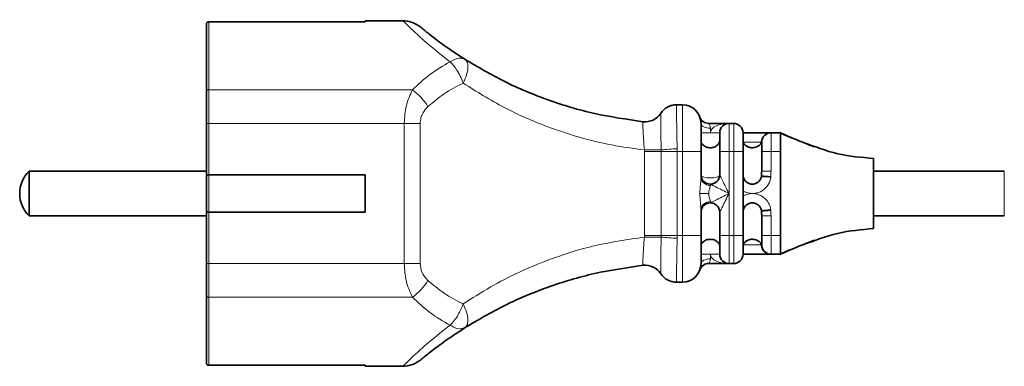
# Model space of a CAD drawing. Header units: millimetres. Extents: x 534 to 2723, y 468 to 4120.
# Tile 5 of 7: x 1292 to 1398, y 2549 to 2586. Entities that reach past the tile are written whole.
import ezdxf

# ---------------------------------------------------------------- set-up
doc = ezdxf.new("R2010")
doc.units = ezdxf.units.MM
doc.header["$LTSCALE"] = 15

msp = doc.modelspace()

# ---------------------------------------------------------------- linework, layer by layer
at = {"color": 7, "linetype": 'Continuous', "lineweight": 35}
for p, q in [((1329.37, 2586.26), (1312.62, 2586.26)), ((1333.42, 2586.37), (1329.37, 2586.37)), ((1329.37, 2586.37), (1329.37, 2586.26)), ((1363.37, 2577.37), (1362.73, 2577.37)), ((1312.37, 2569.62), (1312.37, 2575.37)), ((1368.37, 2575.37), (1366.2, 2575.37)), ((1368.37, 2575.37), (1368.87, 2575.37)), ((1372.87, 2574.37), (1373.87, 2574.37)), ((1371.86, 2573.46), (1371.87, 2573.41)), ((1371.87, 2573.38), (1371.87, 2573.37)), ((1365.37, 2569.6), (1365.37, 2572.36)), ((1367.37, 2569.87), (1367.37, 2572.36)), ((1369.87, 2571.6), (1369.87, 2572.36)), ((1371.87, 2570.26), (1371.87, 2572.36)), ((1373.87, 2572.36), (1373.87, 2563.37)), ((1369.87, 2568.14), (1369.87, 2571.6)), ((1312.37, 2570.27), (1293.37, 2570.27)), ((1293.37, 2570.27), (1293.37, 2565.47)), ((1397.87, 2570.27), (1383.87, 2570.27)), ((1312.37, 2566.12), (1312.37, 2569.62)), ((1329.37, 2569.87), (1312.62, 2569.87)), ((1329.37, 2565.87), (1329.37, 2569.87)), ((1369.87, 2567.6), (1369.87, 2568.13)), ((1369.87, 2564.14), (1369.87, 2567.6)), ((1312.37, 2560.37), (1312.37, 2566.12)), ((1312.62, 2565.87), (1329.37, 2565.87)), ((1365.37, 2563.37), (1365.37, 2566.13)), ((1367.37, 2563.37), (1367.37, 2565.87)), ((1293.37, 2565.47), (1312.37, 2565.47)), ((1371.87, 2563.37), (1371.87, 2565.47)), ((1383.87, 2565.47), (1397.87, 2565.47)), ((1369.87, 2563.37), (1369.87, 2564.13)), ((1373.87, 2561.37), (1372.87, 2561.37)), ((1365.39, 2559.96), (1365.42, 2559.99)), ((1366.2, 2560.37), (1368.37, 2560.37)), ((1368.87, 2560.37), (1368.37, 2560.37)), ((1362.73, 2558.37), (1363.37, 2558.37)), ((1312.62, 2549.48), (1329.37, 2549.48)), ((1329.37, 2549.48), (1329.37, 2549.37)), ((1329.37, 2549.37), (1333.42, 2549.37))]:
    msp.add_line(p, q, dxfattribs=at)
at = {"color": 7, "linetype": 'Continuous', "lineweight": 18}
for p, q in [((1312.62, 2578.97), (1312.62, 2586.26)), ((1312.62, 2575.37), (1312.62, 2578.97)), ((1312.62, 2578.97), (1334.46, 2578.97)), ((1312.37, 2575.37), (1312.62, 2575.37)), ((1312.62, 2569.87), (1312.62, 2575.37)), ((1312.62, 2575.37), (1333.57, 2575.37)), ((1333.57, 2575.37), (1333.57, 2560.37)), ((1333.57, 2575.37), (1335.28, 2575.37)), ((1335.28, 2560.37), (1335.28, 2575.37)), ((1366.37, 2574.37), (1365.37, 2574.37)), ((1366.37, 2574.87), (1366.37, 2574.37)), ((1367.37, 2574.37), (1366.37, 2574.37)), ((1359.3, 2572.36), (1359.3, 2563.37)), ((1359.3, 2572.36), (1361.09, 2572.36)), ((1362.82, 2572.36), (1361.09, 2572.36)), ((1361.09, 2572.36), (1361.09, 2563.37)), ((1362.82, 2563.37), (1362.82, 2572.36)), ((1362.82, 2572.36), (1363.37, 2572.36)), ((1363.37, 2572.36), (1363.37, 2563.37)), ((1365.37, 2572.36), (1363.37, 2572.36)), ((1367.37, 2572.36), (1368.37, 2572.36)), ((1368.37, 2567.87), (1368.37, 2572.36)), ((1368.87, 2572.36), (1368.37, 2572.36)), ((1368.87, 2563.37), (1368.87, 2572.36)), ((1368.87, 2572.36), (1369.87, 2572.36)), ((1372.87, 2572.36), (1371.87, 2572.36)), ((1372.87, 2570.26), (1372.87, 2572.36)), ((1372.87, 2572.36), (1373.87, 2572.36)), ((1371.87, 2570.26), (1372.87, 2570.26)), ((1397.87, 2567.87), (1397.87, 2570.27)), ((1312.62, 2565.87), (1312.62, 2569.87)), ((1366.37, 2568.87), (1366.37, 2568.73)), ((1366.2, 2567.87), (1365.25, 2567.87)), ((1366.37, 2567), (1366.37, 2566.87)), ((1368.37, 2563.37), (1368.37, 2567.87)), ((1397.87, 2565.47), (1397.87, 2567.87)), ((1312.62, 2560.37), (1312.62, 2565.87)), ((1371.87, 2565.47), (1372.87, 2565.47)), ((1372.87, 2563.37), (1372.87, 2565.47)), ((1361.09, 2563.37), (1359.3, 2563.37)), ((1361.09, 2563.37), (1362.82, 2563.37)), ((1362.82, 2563.37), (1363.37, 2563.37)), ((1363.37, 2563.37), (1365.37, 2563.37)), ((1367.37, 2563.37), (1368.37, 2563.37)), ((1368.37, 2563.37), (1368.87, 2563.37)), ((1368.87, 2563.37), (1369.87, 2563.37)), ((1371.87, 2563.37), (1372.87, 2563.37)), ((1373.87, 2563.37), (1372.87, 2563.37)), ((1371.84, 2562.37), (1369.89, 2562.37)), ((1366.37, 2561.37), (1365.37, 2561.37)), ((1366.37, 2561.37), (1367.37, 2561.37)), ((1366.37, 2561.37), (1366.37, 2560.87)), ((1312.37, 2560.37), (1312.62, 2560.37)), ((1333.57, 2560.37), (1312.62, 2560.37)), ((1312.62, 2556.77), (1312.62, 2560.37)), ((1333.57, 2560.37), (1335.28, 2560.37)), ((1312.62, 2556.77), (1334.46, 2556.77)), ((1312.62, 2549.48), (1312.62, 2556.77))]:
    msp.add_line(p, q, dxfattribs=at)
at = {"color": 7, "linetype": 'Continuous', "lineweight": 18, "flags": 128}
for points in [[(1312.37, 2578.82), (1312.37, 2578.85), (1312.39, 2578.87), (1312.41, 2578.9), (1312.44, 2578.92), (1312.48, 2578.94), (1312.52, 2578.96), (1312.57, 2578.96), (1312.62, 2578.97)], [(1366.37, 2574.87), (1366.17, 2574.88), (1365.99, 2574.9), (1365.81, 2574.95), (1365.66, 2575.01), (1365.54, 2575.09), (1365.44, 2575.18), (1365.39, 2575.27), (1365.37, 2575.37)], [(1359.3, 2572.36), (1359.3, 2572.46), (1359.3, 2572.53)], [(1361.09, 2572.53), (1360.94, 2572.53), (1360.76, 2572.53), (1360.56, 2572.53), (1360.33, 2572.53), (1360.09, 2572.53), (1359.83, 2572.53), (1359.57, 2572.53), (1359.3, 2572.53)], [(1367.37, 2569.87), (1367.29, 2569.74), (1367.08, 2569.63), (1366.75, 2569.56), (1366.37, 2569.53), (1365.99, 2569.56), (1365.66, 2569.63), (1365.44, 2569.74), (1365.37, 2569.87)], [(1359.3, 2563.2), (1359.3, 2563.3), (1359.3, 2563.37)], [(1361.09, 2563.2), (1360.94, 2563.2), (1360.76, 2563.2), (1360.56, 2563.2), (1360.33, 2563.2), (1360.09, 2563.2), (1359.83, 2563.2), (1359.57, 2563.2), (1359.3, 2563.2)], [(1365.37, 2560.37), (1365.39, 2560.46), (1365.44, 2560.56), (1365.54, 2560.64), (1365.66, 2560.72), (1365.81, 2560.78), (1365.99, 2560.83), (1366.17, 2560.86), (1366.37, 2560.87)], [(1312.37, 2556.92), (1312.37, 2556.89), (1312.39, 2556.86), (1312.41, 2556.83), (1312.44, 2556.81), (1312.48, 2556.79), (1312.52, 2556.78), (1312.57, 2556.77), (1312.62, 2556.77)]]:
    msp.add_lwpolyline(points, dxfattribs=at)
at = {"color": 7, "linetype": 'Continuous', "lineweight": 35, "flags": 128}
for points in [[(1359.16, 2575.56), (1359.16, 2575.56), (1359.16, 2575.56)], [(1359.16, 2560.18), (1359.16, 2560.18), (1359.16, 2560.18)]]:
    msp.add_lwpolyline(points, dxfattribs=at)
at = {"color": 7, "linetype": 'Continuous', "lineweight": 18}
for centre, radius, start, end in [((1330.6, 2573.77), 6.47, 31.6265, 53.3644), ((1362.73, 2575.37), 2, 112.9498, 147.0161), ((1363.32, 2552.68), 19.98, 91.4487, 96.4049), ((1366.31, 2569.67), 0.94, 184.4019, 273.8113), ((1366.31, 2566.06), 0.94, 86.1887, 175.5981), ((1363.32, 2583.17), 20.09, 263.631, 268.5596), ((1330.6, 2561.96), 6.47, 306.6356, 328.3735), ((1362.73, 2560.37), 2, 212.9849, 270.0079)]:
    msp.add_arc(centre, radius, start, end, dxfattribs=at)
at = {"color": 7, "linetype": 'Continuous', "lineweight": 35}
for centre, radius, start, end in [((1362.73, 2575.37), 2, 90, 147.0215), ((1362.73, 2575.37), 2, 89.9935, 112.95), ((1363.37, 2575.37), 2, 0, 90), ((1359.38, 2577.54), 2, 263.6922, 327.017), ((1359.38, 2577.54), 2, 263.6922, 327.0215), ((1366.2, 2576.37), 1, 199.4712, 270), ((1368.37, 2574.37), 1, 90, 180), ((1368.87, 2574.37), 1, 0, 90), ((1372.87, 2573.37), 1, 90, 180), ((1295.75, 2567.87), 3.38, 134.7603, 225.2397), ((1366.37, 2569.87), 1, 180, 270), ((1366.37, 2569.87), 1, 270, 360), ((1370.87, 2569.87), 1, 192.6356, 347.3644), ((1366.37, 2565.87), 1, 90, 180), ((1366.37, 2565.87), 1, 0, 90), ((1370.87, 2565.87), 1, 12.6356, 167.3644), ((1372.87, 2562.37), 1, 180, 270), ((1368.37, 2561.37), 1, 180, 270), ((1368.87, 2561.37), 1, 270, 0), ((1359.38, 2558.19), 2, 32.983, 96.3078), ((1359.38, 2558.19), 2, 32.9785, 96.3078), ((1363.37, 2560.37), 2, 270, 0), ((1366.2, 2559.37), 1, 90, 160.5288), ((1362.73, 2560.37), 2, 212.9785, 270)]:
    msp.add_arc(centre, radius, start, end, dxfattribs=at)
for points, knots in [([(1312.62, 2586.26), (1312.59, 2586.25), (1312.54, 2586.25), (1312.48, 2586.22), (1312.43, 2586.18), (1312.4, 2586.13), (1312.37, 2586.06), (1312.37, 2586.03), (1312.37, 2586.01)], [0, 0, 0, 0, 0.242699, 0.369494, 0.499601, 0.712663, 0.847151, 1, 1, 1, 1]), ([(1312.37, 2578.82), (1312.37, 2579.87), (1312.37, 2581.99), (1312.37, 2584.11), (1312.37, 2585.48), (1312.37, 2585.83), (1312.37, 2586.01)], [0, 0, 0, 0, 0.277647, 0.560484, 0.782274, 1, 1, 1, 1]), ([(1335.34, 2585.67), (1335.05, 2585.87), (1334.47, 2586.27), (1333.77, 2586.34), (1333.42, 2586.37)], [0, 0, 0, 0, 0.499999, 1, 1, 1, 1]), ([(1340.09, 2582.23), (1339.42, 2582.66), (1338.08, 2583.54), (1336.58, 2584.67), (1335.54, 2585.5), (1335.41, 2585.62), (1335.34, 2585.67)], [0, 0, 0, 0, 0.245145, 0.494094, 0.746351, 1, 1, 1, 1]), ([(1359.16, 2575.56), (1357.41, 2575.81), (1353.92, 2576.32), (1348.94, 2577.82), (1344.26, 2579.76), (1341.48, 2581.41), (1340.09, 2582.23)], [0, 0, 0, 0, 0.249031, 0.499921, 0.749969, 1, 1, 1, 1]), ([(1312.37, 2575.37), (1312.37, 2576.06), (1312.37, 2577.31), (1312.37, 2578.36), (1312.37, 2578.82)], [0, 0, 0, 0, 0.559807, 1, 1, 1, 1]), ([(1361.05, 2576.46), (1361.05, 2576.46), (1361.05, 2576.46), (1361.05, 2576.46), (1361.05, 2576.46)], [0, 0, 0, 0, 0.5599971, 1, 1, 1, 1]), ([(1365.37, 2572.36), (1365.37, 2572.8), (1365.37, 2573.68), (1365.37, 2574.67), (1365.37, 2575.26), (1365.37, 2575.33), (1365.37, 2575.37)], [0, 0, 0, 0, 0.280018, 0.55945, 0.779634, 1, 1, 1, 1]), ([(1367.37, 2572.36), (1367.37, 2572.65), (1367.37, 2573.24), (1367.37, 2573.9), (1367.37, 2574.3), (1367.37, 2574.34), (1367.37, 2574.37)], [0, 0, 0, 0, 0.279911, 0.559574, 0.779579, 1, 1, 1, 1]), ([(1369.87, 2572.36), (1369.87, 2572.65), (1369.87, 2573.24), (1369.87, 2573.9), (1369.87, 2574.3), (1369.87, 2574.34), (1369.87, 2574.37)], [0, 0, 0, 0, 0.2799987, 0.5593442, 0.7795744, 1, 1, 1, 1]), ([(1370.87, 2574.37), (1370.67, 2574.37), (1370.32, 2574.37), (1370.01, 2574.37), (1369.87, 2574.37)], [0, 0, 0, 0, 0.559671, 1, 1, 1, 1]), ([(1372.86, 2574.37), (1372.82, 2574.37), (1372.76, 2574.37), (1372.48, 2574.37), (1372.05, 2574.37), (1371.5, 2574.37), (1371.07, 2574.37), (1370.87, 2574.37)], [0, 0, 0, 0, 0.180246, 0.370707, 0.565853, 0.788979, 1, 1, 1, 1]), ([(1377.49, 2572.87), (1376.85, 2573.12), (1375.43, 2573.68), (1374.38, 2574.14), (1373.81, 2574.4)], [0, 0, 0, 0, 0.4502448, 1, 1, 1, 1]), ([(1375.14, 2573.82), (1374.91, 2573.91), (1374.43, 2574.09), (1374.02, 2574.29), (1373.81, 2574.4)], [0, 0, 0, 0, 0.4762862, 1, 1, 1, 1]), ([(1373.87, 2574.37), (1373.87, 2574.34), (1373.87, 2574.3), (1373.87, 2574.04), (1373.87, 2573.79), (1373.87, 2573.47), (1373.87, 2573.01), (1373.87, 2572.62), (1373.87, 2572.36)], [0, 0, 0, 0, 0.243707, 0.371108, 0.499992, 0.628921, 0.756366, 1, 1, 1, 1]), ([(1365.37, 2573.52), (1365.38, 2573.44), (1365.41, 2573.27), (1365.57, 2573.06), (1365.77, 2572.92), (1365.95, 2572.84), (1366.15, 2572.78), (1366.3, 2572.77), (1366.37, 2572.77)], [0, 0, 0, 0, 0.249421, 0.49766, 0.630311, 0.748382, 0.877493, 1, 1, 1, 1]), ([(1366.37, 2572.77), (1366.44, 2572.77), (1366.59, 2572.78), (1366.79, 2572.84), (1366.97, 2572.92), (1367.16, 2573.06), (1367.29, 2573.22), (1367.35, 2573.38), (1367.37, 2573.46), (1367.37, 2573.51), (1367.37, 2573.52), (1367.37, 2573.52)], [0, 0, 0, 0, 0.121786, 0.250095, 0.36784, 0.500112, 0.749638, 0.874951, 0.961119, 0.986474, 1, 1, 1, 1]), ([(1369.89, 2573.37), (1369.92, 2573.29), (1369.99, 2573.15), (1370.2, 2572.96), (1370.45, 2572.83), (1370.68, 2572.77), (1370.81, 2572.77), (1370.87, 2572.77)], [0, 0, 0, 0, 0.250486, 0.499953, 0.749376, 0.877094, 1, 1, 1, 1]), ([(1370.87, 2572.77), (1370.96, 2572.77), (1371.15, 2572.79), (1371.43, 2572.89), (1371.66, 2573.05), (1371.79, 2573.23), (1371.83, 2573.33), (1371.84, 2573.37)], [0, 0, 0, 0, 0.189122, 0.377532, 0.62789, 0.882052, 1, 1, 1, 1]), ([(1371.84, 2573.37), (1371.85, 2573.38), (1371.85, 2573.4), (1371.86, 2573.43), (1371.86, 2573.45), (1371.86, 2573.46), (1371.86, 2573.46)], [0, 0, 0, 0, 0.526326, 0.790128, 0.899666, 1, 1, 1, 1]), ([(1371.87, 2573.37), (1371.87, 2573.35), (1371.87, 2573.31), (1371.87, 2573.04), (1371.87, 2572.71), (1371.87, 2572.48), (1371.87, 2572.36)], [0, 0, 0, 0, 0.279788, 0.559292, 0.7794, 1, 1, 1, 1]), ([(1383.87, 2571.62), (1382.57, 2571.73), (1379.96, 2571.96), (1377.51, 2572.9), (1376.28, 2573.37)], [0, 0, 0, 0, 0.495611, 1, 1, 1, 1]), ([(1369.87, 2569.98), (1369.87, 2570.24), (1369.87, 2570.64), (1369.87, 2571.24), (1369.87, 2571.51), (1369.87, 2571.6)], [0, 0, 0, 0, 0.566241, 0.8589558, 1, 1, 1, 1]), ([(1383.87, 2567.87), (1383.87, 2568.28), (1383.87, 2569.09), (1383.87, 2570.14), (1383.87, 2570.97), (1383.87, 2571.52), (1383.87, 2571.58), (1383.87, 2571.6)], [0, 0, 0, 0, 0.208064, 0.412121, 0.600727, 0.805498, 1, 1, 1, 1]), ([(1371.87, 2570.26), (1371.87, 2570.17), (1371.87, 2569.99), (1371.86, 2569.81), (1371.86, 2569.73)], [0, 0, 0, 0, 0.554818, 1, 1, 1, 1]), ([(1312.37, 2569.62), (1312.37, 2569.65), (1312.38, 2569.7), (1312.42, 2569.77), (1312.47, 2569.82), (1312.51, 2569.85), (1312.57, 2569.86), (1312.6, 2569.87), (1312.62, 2569.87)], [0, 0, 0, 0, 0.249762, 0.4991333, 0.6413965, 0.7705457, 0.8890283, 1, 1, 1, 1]), ([(1371.86, 2569.73), (1371.86, 2569.73), (1371.86, 2569.72), (1371.86, 2569.72), (1371.85, 2569.69), (1371.85, 2569.67), (1371.84, 2569.65)], [0, 0, 0, 0, 0.101853, 0.212947, 0.48054, 1, 1, 1, 1]), ([(1372.86, 2569.65), (1372.75, 2569.66), (1372.57, 2569.67), (1372.35, 2569.69), (1372.18, 2569.7), (1372.04, 2569.71), (1371.92, 2569.72), (1371.88, 2569.72), (1371.86, 2569.73)], [0, 0, 0, 0, 0.22101, 0.353422, 0.500163, 0.644871, 0.776538, 1, 1, 1, 1]), ([(1383.87, 2565.73), (1383.87, 2566.06), (1383.87, 2566.72), (1383.87, 2567.48), (1383.87, 2567.87)], [0, 0, 0, 0, 0.496306, 1, 1, 1, 1]), ([(1312.37, 2566.12), (1312.37, 2566.09), (1312.38, 2566.03), (1312.42, 2565.96), (1312.47, 2565.92), (1312.51, 2565.89), (1312.57, 2565.87), (1312.6, 2565.87), (1312.62, 2565.87)], [0, 0, 0, 0, 0.24966, 0.499272, 0.641251, 0.770304, 0.888837, 1, 1, 1, 1]), ([(1371.84, 2566.09), (1371.85, 2566.07), (1371.85, 2566.05), (1371.86, 2566.02), (1371.86, 2566.01), (1371.86, 2566.01), (1371.86, 2566.01)], [0, 0, 0, 0, 0.3822096, 0.7676028, 0.9265194, 1, 1, 1, 1]), ([(1371.86, 2566.01), (1371.89, 2566.01), (1371.94, 2566.01), (1372.15, 2566.03), (1372.37, 2566.05), (1372.6, 2566.07), (1372.76, 2566.08), (1372.86, 2566.09)], [0, 0, 0, 0, 0.247954, 0.499086, 0.667284, 0.806964, 1, 1, 1, 1]), ([(1371.86, 2566.01), (1371.86, 2565.91), (1371.87, 2565.73), (1371.87, 2565.55), (1371.87, 2565.47)], [0, 0, 0, 0, 0.565204, 1, 1, 1, 1]), ([(1383.87, 2564.12), (1383.87, 2564.13), (1383.87, 2564.14), (1383.87, 2564.25), (1383.87, 2564.42), (1383.87, 2564.75), (1383.87, 2565.24), (1383.87, 2565.65), (1383.87, 2565.73)], [0, 0, 0, 0, 0.141929, 0.313503, 0.399073, 0.570647, 0.917526, 1, 1, 1, 1]), ([(1376.28, 2562.36), (1377.51, 2562.83), (1379.96, 2563.78), (1382.57, 2564), (1383.87, 2564.12)], [0, 0, 0, 0, 0.504389, 1, 1, 1, 1]), ([(1365.37, 2560.37), (1365.37, 2560.42), (1365.37, 2560.54), (1365.37, 2561.34), (1365.37, 2562.33), (1365.37, 2563.03), (1365.37, 2563.37)], [0, 0, 0, 0, 0.280003, 0.559435, 0.77963, 1, 1, 1, 1]), ([(1366.37, 2562.97), (1366.3, 2562.96), (1366.15, 2562.96), (1365.95, 2562.9), (1365.77, 2562.81), (1365.57, 2562.68), (1365.44, 2562.51), (1365.38, 2562.35), (1365.37, 2562.27), (1365.37, 2562.23), (1365.37, 2562.21), (1365.37, 2562.21)], [0, 0, 0, 0, 0.121786, 0.250095, 0.36784, 0.500112, 0.749638, 0.874951, 0.961119, 0.986474, 1, 1, 1, 1]), ([(1367.37, 2562.21), (1367.36, 2562.3), (1367.33, 2562.47), (1367.16, 2562.67), (1366.97, 2562.81), (1366.79, 2562.9), (1366.59, 2562.96), (1366.44, 2562.96), (1366.37, 2562.97)], [0, 0, 0, 0, 0.249421, 0.49766, 0.630311, 0.748382, 0.877493, 1, 1, 1, 1]), ([(1367.37, 2561.37), (1367.37, 2561.4), (1367.37, 2561.48), (1367.37, 2562.02), (1367.37, 2562.68), (1367.37, 2563.14), (1367.37, 2563.37)], [0, 0, 0, 0, 0.27986, 0.559405, 0.779537, 1, 1, 1, 1]), ([(1369.87, 2561.37), (1369.87, 2561.4), (1369.87, 2561.48), (1369.87, 2562.02), (1369.87, 2562.68), (1369.87, 2563.14), (1369.87, 2563.37)], [0, 0, 0, 0, 0.279945, 0.559337, 0.779502, 1, 1, 1, 1]), ([(1369.89, 2562.37), (1369.92, 2562.44), (1369.99, 2562.58), (1370.2, 2562.78), (1370.45, 2562.9), (1370.68, 2562.96), (1370.81, 2562.97), (1370.87, 2562.97)], [0, 0, 0, 0, 0.2504845, 0.4999497, 0.7493753, 0.8775107, 1, 1, 1, 1]), ([(1370.87, 2562.97), (1370.96, 2562.96), (1371.15, 2562.95), (1371.43, 2562.84), (1371.66, 2562.68), (1371.79, 2562.51), (1371.83, 2562.4), (1371.84, 2562.37)], [0, 0, 0, 0, 0.189122, 0.377532, 0.62789, 0.882052, 1, 1, 1, 1]), ([(1371.87, 2563.37), (1371.87, 2563.23), (1371.87, 2562.93), (1371.87, 2562.6), (1371.87, 2562.4), (1371.87, 2562.38), (1371.87, 2562.37)], [0, 0, 0, 0, 0.279912, 0.559367, 0.779437, 1, 1, 1, 1]), ([(1373.81, 2561.34), (1374.38, 2561.59), (1375.43, 2562.06), (1376.85, 2562.61), (1377.49, 2562.86)], [0, 0, 0, 0, 0.549755, 1, 1, 1, 1]), ([(1373.87, 2563.37), (1373.87, 2563.15), (1373.87, 2562.69), (1373.87, 2562.09), (1373.87, 2561.64), (1373.87, 2561.4), (1373.87, 2561.38), (1373.87, 2561.37)], [0, 0, 0, 0, 0.2164836, 0.4335573, 0.6475008, 0.8622045, 1, 1, 1, 1]), ([(1371.86, 2562.27), (1371.86, 2562.27), (1371.86, 2562.28), (1371.86, 2562.3), (1371.85, 2562.33), (1371.85, 2562.35), (1371.84, 2562.37)], [0, 0, 0, 0, 0.101853, 0.212947, 0.48054, 1, 1, 1, 1]), ([(1371.87, 2562.31), (1371.87, 2562.31), (1371.87, 2562.3), (1371.86, 2562.28), (1371.86, 2562.27)], [0, 0, 0, 0, 0.038654, 1, 1, 1, 1]), ([(1372.86, 2561.37), (1372.75, 2561.38), (1372.58, 2561.39), (1372.35, 2561.5), (1372.17, 2561.62), (1372.04, 2561.78), (1371.92, 2562), (1371.88, 2562.16), (1371.86, 2562.27)], [0, 0, 0, 0, 0.217464, 0.350786, 0.500233, 0.667394, 0.772132, 1, 1, 1, 1]), ([(1373.87, 2561.36), (1374.06, 2561.46), (1374.45, 2561.65), (1374.91, 2561.83), (1375.14, 2561.91)], [0, 0, 0, 0, 0.50021, 1, 1, 1, 1]), ([(1369.87, 2561.37), (1370.05, 2561.37), (1370.36, 2561.37), (1370.71, 2561.37), (1370.87, 2561.37)], [0, 0, 0, 0, 0.559671, 1, 1, 1, 1]), ([(1370.87, 2561.37), (1371, 2561.37), (1371.27, 2561.37), (1371.66, 2561.37), (1372.02, 2561.37), (1372.35, 2561.37), (1372.6, 2561.37), (1372.79, 2561.37), (1372.83, 2561.37), (1372.86, 2561.37)], [0, 0, 0, 0, 0.1351877, 0.2724104, 0.4172135, 0.5600512, 0.7137709, 0.8583576, 1, 1, 1, 1]), ([(1312.37, 2556.92), (1312.37, 2557.51), (1312.37, 2558.58), (1312.37, 2559.82), (1312.37, 2560.37)], [0, 0, 0, 0, 0.5598071, 1, 1, 1, 1]), ([(1340.09, 2553.51), (1341.48, 2554.33), (1344.26, 2555.97), (1348.94, 2557.91), (1353.91, 2559.42), (1357.41, 2559.92), (1359.16, 2560.18)], [0, 0, 0, 0, 0.2498643, 0.4998751, 0.7508451, 1, 1, 1, 1]), ([(1365.42, 2559.99), (1365.47, 2560.04), (1365.56, 2560.15), (1365.7, 2560.25), (1365.8, 2560.28), (1365.82, 2560.29)], [0, 0, 0, 0, 0.387828, 0.86284, 1, 1, 1, 1]), ([(1312.37, 2549.73), (1312.37, 2549.97), (1312.37, 2550.45), (1312.37, 2552.23), (1312.37, 2554.4), (1312.37, 2556.08), (1312.37, 2556.92)], [0, 0, 0, 0, 0.2776473, 0.5604844, 0.7822737, 1, 1, 1, 1]), ([(1335.34, 2550.06), (1335.41, 2550.12), (1335.54, 2550.23), (1336.58, 2551.06), (1338.08, 2552.19), (1339.42, 2553.07), (1340.09, 2553.51)], [0, 0, 0, 0, 0.254177, 0.506415, 0.754744, 1, 1, 1, 1]), ([(1333.42, 2549.37), (1333.77, 2549.4), (1334.47, 2549.46), (1335.05, 2549.86), (1335.34, 2550.06)], [0, 0, 0, 0, 0.500001, 1, 1, 1, 1]), ([(1312.37, 2549.73), (1312.37, 2549.71), (1312.37, 2549.67), (1312.4, 2549.61), (1312.43, 2549.55), (1312.48, 2549.52), (1312.54, 2549.48), (1312.59, 2549.48), (1312.62, 2549.48)], [0, 0, 0, 0, 0.152687, 0.287044, 0.499947, 0.630165, 0.757073, 1, 1, 1, 1])]:
    msp.add_open_spline(points, degree=3, knots=knots, dxfattribs=at)
at = {"color": 7, "linetype": 'Continuous', "lineweight": 18}
for points, knots in [([(1338.49, 2581.98), (1337.75, 2582.55), (1336.28, 2583.7), (1334.67, 2585.16), (1333.71, 2586.08), (1333.31, 2586.48), (1333.42, 2586.37), (1333.42, 2586.37)], [0, 0, 0, 0, 0.2497896, 0.5000695, 0.7501347, 0.9992792, 1, 1, 1, 1]), ([(1334.46, 2578.97), (1335.07, 2579.54), (1336.29, 2580.71), (1337.75, 2581.55), (1338.49, 2581.98)], [0, 0, 0, 0, 0.49189, 1, 1, 1, 1]), ([(1338.49, 2581.98), (1338.83, 2582.16), (1339.45, 2582.48), (1339.89, 2582.3), (1340.09, 2582.23)], [0, 0, 0, 0, 0.56, 1, 1, 1, 1]), ([(1339.89, 2579.69), (1339.79, 2579.94), (1339.59, 2580.44), (1339.12, 2581.28), (1338.73, 2581.71), (1338.49, 2581.98)], [0, 0, 0, 0, 0.277084, 0.562247, 1, 1, 1, 1]), ([(1339.89, 2579.69), (1340.01, 2579.97), (1340.27, 2580.55), (1340.42, 2581.32), (1340.38, 2581.93), (1340.18, 2582.13), (1340.09, 2582.23)], [0, 0, 0, 0, 0.24746, 0.5, 0.750912, 1, 1, 1, 1]), ([(1336.11, 2577.17), (1336.67, 2577.64), (1337.83, 2578.63), (1339.18, 2579.33), (1339.89, 2579.69)], [0, 0, 0, 0, 0.48296, 1, 1, 1, 1]), ([(1339.89, 2579.69), (1341.33, 2578.78), (1344.16, 2577.01), (1348.42, 2575.14), (1352.3, 2573.86), (1355.77, 2573.01), (1358.13, 2572.69), (1359.3, 2572.53)], [0, 0, 0, 0, 0.25625, 0.500488, 0.670233, 0.836384, 1, 1, 1, 1]), ([(1333.57, 2575.37), (1333.62, 2576.02), (1333.7, 2577.36), (1334.2, 2578.42), (1334.46, 2578.97)], [0, 0, 0, 0, 0.48483, 1, 1, 1, 1]), ([(1362.82, 2572.65), (1362.8, 2573.27), (1362.78, 2574.51), (1362.75, 2576.05), (1362.73, 2577.14), (1362.73, 2577.29), (1362.73, 2577.37)], [0, 0, 0, 0, 0.249589, 0.49967, 0.749858, 1, 1, 1, 1]), ([(1362.73, 2577.37), (1362.73, 2577.37), (1362.73, 2577.37), (1362.73, 2577.37), (1362.73, 2577.37)], [0, 0, 0, 0, 0.559596, 1, 1, 1, 1]), ([(1363.37, 2577.37), (1363.37, 2577.29), (1363.37, 2577.14), (1363.37, 2575.98), (1363.37, 2574.33), (1363.37, 2573.02), (1363.37, 2572.36)], [0, 0, 0, 0, 0.250163, 0.5001, 0.750092, 1, 1, 1, 1]), ([(1335.28, 2575.37), (1335.3, 2575.57), (1335.33, 2575.97), (1335.61, 2576.61), (1335.92, 2576.96), (1336.11, 2577.17)], [0, 0, 0, 0, 0.283414, 0.565135, 1, 1, 1, 1]), ([(1361.05, 2576.46), (1361.05, 2576.39), (1361.05, 2576.27), (1361.06, 2575.35), (1361.07, 2574.06), (1361.09, 2573.04), (1361.09, 2572.53)], [0, 0, 0, 0, 0.25302, 0.504996, 0.754074, 1, 1, 1, 1]), ([(1359.3, 2572.53), (1359.27, 2572.93), (1359.21, 2573.72), (1359.15, 2574.72), (1359.13, 2575.42), (1359.15, 2575.51), (1359.16, 2575.56)], [0, 0, 0, 0, 0.251277, 0.501361, 0.750596, 1, 1, 1, 1]), ([(1366.2, 2575.37), (1366.2, 2575.36), (1366.21, 2575.35), (1366.27, 2575.25), (1366.35, 2575.09), (1366.36, 2574.94), (1366.37, 2574.87)], [0, 0, 0, 0, 0.219444, 0.500214, 0.749915, 1, 1, 1, 1]), ([(1366.37, 2574.37), (1366.37, 2574.4), (1366.37, 2574.46), (1366.41, 2574.59), (1366.51, 2574.76), (1366.7, 2574.93), (1367.07, 2575.15), (1367.64, 2575.33), (1368.12, 2575.35), (1368.37, 2575.37)], [0, 0, 0, 0, 0.035653, 0.072744, 0.155132, 0.258044, 0.385433, 0.685874, 1, 1, 1, 1]), ([(1368.37, 2572.36), (1368.37, 2572.75), (1368.37, 2573.54), (1368.37, 2574.53), (1368.37, 2575.23), (1368.37, 2575.32), (1368.37, 2575.37)], [0, 0, 0, 0, 0.249451, 0.499687, 0.749515, 1, 1, 1, 1]), ([(1368.87, 2575.37), (1368.87, 2575.32), (1368.87, 2575.23), (1368.87, 2574.53), (1368.87, 2573.54), (1368.87, 2572.75), (1368.87, 2572.36)], [0, 0, 0, 0, 0.250233, 0.50019, 0.750257, 1, 1, 1, 1]), ([(1372.87, 2572.36), (1372.87, 2572.62), (1372.87, 2573.14), (1372.87, 2573.81), (1372.87, 2574.28), (1372.87, 2574.34), (1372.87, 2574.37)], [0, 0, 0, 0, 0.2480304, 0.499217, 0.7494672, 1, 1, 1, 1]), ([(1361.09, 2572.53), (1361.09, 2572.5), (1361.09, 2572.44), (1361.09, 2572.39), (1361.09, 2572.36)], [0, 0, 0, 0, 0.560242, 1, 1, 1, 1]), ([(1362.82, 2572.36), (1362.82, 2572.41), (1362.82, 2572.51), (1362.82, 2572.61), (1362.82, 2572.65)], [0, 0, 0, 0, 0.561546, 1, 1, 1, 1]), ([(1372.86, 2569.65), (1372.86, 2569.76), (1372.87, 2569.97), (1372.87, 2570.17), (1372.87, 2570.26)], [0, 0, 0, 0, 0.560059, 1, 1, 1, 1]), ([(1365.25, 2567.87), (1365.26, 2568.19), (1365.28, 2568.66), (1365.35, 2569.25), (1365.36, 2569.48), (1365.37, 2569.6)], [0, 0, 0, 0, 0.499811, 0.750385, 1, 1, 1, 1]), ([(1367.37, 2569.87), (1367.37, 2569.86), (1367.37, 2569.86), (1367.39, 2569.82), (1367.44, 2569.72), (1367.54, 2569.53), (1367.72, 2569.16), (1368, 2568.6), (1368.25, 2568.11), (1368.37, 2567.87)], [0, 0, 0, 0, 0.035653, 0.072744, 0.155132, 0.258044, 0.385433, 0.685874, 1, 1, 1, 1]), ([(1370.87, 2567.87), (1371, 2567.87), (1371.27, 2567.89), (1371.66, 2568.01), (1372.02, 2568.21), (1372.35, 2568.5), (1372.6, 2568.84), (1372.79, 2569.24), (1372.83, 2569.51), (1372.86, 2569.65)], [0, 0, 0, 0, 0.135188, 0.27241, 0.417213, 0.560051, 0.713771, 0.858358, 1, 1, 1, 1]), ([(1366.37, 2568.73), (1366.36, 2568.68), (1366.35, 2568.58), (1366.27, 2568.36), (1366.21, 2568.12), (1366.2, 2567.94), (1366.2, 2567.87)], [0, 0, 0, 0, 0.250085, 0.499786, 0.780545, 1, 1, 1, 1]), ([(1368.37, 2567.87), (1368.12, 2567.99), (1367.64, 2568.23), (1367.07, 2568.51), (1366.7, 2568.7), (1366.51, 2568.79), (1366.41, 2568.84), (1366.37, 2568.86), (1366.37, 2568.87), (1366.37, 2568.87)], [0, 0, 0, 0, 0.314126, 0.614566, 0.741924, 0.844867, 0.927246, 0.964339, 1, 1, 1, 1]), ([(1369.87, 2568.13), (1370.05, 2568.05), (1370.36, 2567.9), (1370.71, 2567.88), (1370.87, 2567.87)], [0, 0, 0, 0, 0.559671, 1, 1, 1, 1]), ([(1365.37, 2566.13), (1365.36, 2566.24), (1365.35, 2566.48), (1365.28, 2567.06), (1365.26, 2567.55), (1365.25, 2567.87)], [0, 0, 0, 0, 0.2364642, 0.5006638, 1, 1, 1, 1]), ([(1366.2, 2567.87), (1366.2, 2567.78), (1366.21, 2567.6), (1366.28, 2567.36), (1366.35, 2567.15), (1366.36, 2567.05), (1366.37, 2567)], [0, 0, 0, 0, 0.249189, 0.499614, 0.749642, 1, 1, 1, 1]), ([(1366.37, 2566.87), (1366.37, 2566.87), (1366.37, 2566.87), (1366.41, 2566.89), (1366.51, 2566.94), (1366.7, 2567.03), (1367.07, 2567.22), (1367.64, 2567.5), (1368.12, 2567.74), (1368.37, 2567.87)], [0, 0, 0, 0, 0.035653, 0.072744, 0.155132, 0.258044, 0.385433, 0.685874, 1, 1, 1, 1]), ([(1368.37, 2567.87), (1368.25, 2567.62), (1368, 2567.14), (1367.72, 2566.57), (1367.54, 2566.2), (1367.44, 2566.01), (1367.39, 2565.91), (1367.37, 2565.87), (1367.37, 2565.87), (1367.37, 2565.87)], [0, 0, 0, 0, 0.314126, 0.614566, 0.741924, 0.844867, 0.927246, 0.964339, 1, 1, 1, 1]), ([(1370.87, 2567.87), (1370.67, 2567.85), (1370.32, 2567.82), (1370.01, 2567.67), (1369.87, 2567.6)], [0, 0, 0, 0, 0.559671, 1, 1, 1, 1]), ([(1372.86, 2566.09), (1372.82, 2566.26), (1372.76, 2566.61), (1372.48, 2567.09), (1372.11, 2567.46), (1371.7, 2567.7), (1371.28, 2567.84), (1371.01, 2567.86), (1370.87, 2567.87)], [0, 0, 0, 0, 0.1797241, 0.3688792, 0.5524658, 0.7180535, 0.8584211, 1, 1, 1, 1]), ([(1372.87, 2565.47), (1372.87, 2565.58), (1372.87, 2565.79), (1372.86, 2566), (1372.86, 2566.09)], [0, 0, 0, 0, 0.559935, 1, 1, 1, 1]), ([(1359.3, 2563.2), (1357.54, 2562.94), (1353.98, 2562.42), (1349.5, 2561), (1345.79, 2559.44), (1342.75, 2557.88), (1340.85, 2556.66), (1339.89, 2556.04)], [0, 0, 0, 0, 0.24627, 0.499452, 0.661084, 0.827712, 1, 1, 1, 1]), ([(1359.16, 2560.18), (1359.15, 2560.22), (1359.13, 2560.31), (1359.15, 2561.01), (1359.21, 2562.01), (1359.27, 2562.8), (1359.3, 2563.2)], [0, 0, 0, 0, 0.2491292, 0.4982212, 0.748442, 1, 1, 1, 1]), ([(1361.09, 2563.2), (1361.09, 2562.69), (1361.07, 2561.68), (1361.06, 2560.39), (1361.05, 2559.46), (1361.05, 2559.34), (1361.05, 2559.28)], [0, 0, 0, 0, 0.245633, 0.494839, 0.746753, 1, 1, 1, 1]), ([(1361.09, 2563.37), (1361.09, 2563.34), (1361.09, 2563.28), (1361.09, 2563.22), (1361.09, 2563.2)], [0, 0, 0, 0, 0.559735, 1, 1, 1, 1]), ([(1362.73, 2558.37), (1362.73, 2558.44), (1362.73, 2558.6), (1362.75, 2559.68), (1362.78, 2561.22), (1362.8, 2562.46), (1362.82, 2563.08)], [0, 0, 0, 0, 0.250147, 0.500657, 0.750434, 1, 1, 1, 1]), ([(1362.82, 2563.08), (1362.82, 2563.14), (1362.82, 2563.23), (1362.82, 2563.33), (1362.82, 2563.37)], [0, 0, 0, 0, 0.558656, 1, 1, 1, 1]), ([(1363.37, 2563.37), (1363.37, 2562.72), (1363.37, 2561.41), (1363.37, 2559.75), (1363.37, 2558.59), (1363.37, 2558.44), (1363.37, 2558.37)], [0, 0, 0, 0, 0.249714, 0.499444, 0.749651, 1, 1, 1, 1]), ([(1368.37, 2560.37), (1368.37, 2560.41), (1368.37, 2560.5), (1368.37, 2561.2), (1368.37, 2562.19), (1368.37, 2562.98), (1368.37, 2563.37)], [0, 0, 0, 0, 0.25001, 0.500502, 0.750062, 1, 1, 1, 1]), ([(1368.87, 2563.37), (1368.87, 2562.98), (1368.87, 2562.19), (1368.87, 2561.2), (1368.87, 2560.5), (1368.87, 2560.41), (1368.87, 2560.37)], [0, 0, 0, 0, 0.249667, 0.499369, 0.749705, 1, 1, 1, 1]), ([(1372.87, 2561.37), (1372.87, 2561.4), (1372.87, 2561.46), (1372.87, 2561.92), (1372.87, 2562.59), (1372.87, 2563.11), (1372.87, 2563.37)], [0, 0, 0, 0, 0.249676, 0.50174, 0.751186, 1, 1, 1, 1]), ([(1366.37, 2560.87), (1366.36, 2560.79), (1366.35, 2560.65), (1366.27, 2560.49), (1366.21, 2560.38), (1366.2, 2560.37), (1366.2, 2560.37)], [0, 0, 0, 0, 0.250085, 0.499786, 0.780545, 1, 1, 1, 1]), ([(1368.37, 2560.37), (1368.12, 2560.38), (1367.64, 2560.4), (1367.07, 2560.58), (1366.7, 2560.8), (1366.51, 2560.98), (1366.41, 2561.14), (1366.37, 2561.27), (1366.37, 2561.34), (1366.37, 2561.37)], [0, 0, 0, 0, 0.314126, 0.614566, 0.741924, 0.844867, 0.927246, 0.964339, 1, 1, 1, 1]), ([(1334.46, 2556.77), (1334.2, 2557.31), (1333.7, 2558.37), (1333.62, 2559.72), (1333.57, 2560.37)], [0, 0, 0, 0, 0.51517, 1, 1, 1, 1]), ([(1336.11, 2558.57), (1335.86, 2558.84), (1335.41, 2559.33), (1335.32, 2560.05), (1335.28, 2560.37)], [0, 0, 0, 0, 0.554625, 1, 1, 1, 1]), ([(1339.89, 2556.04), (1339.18, 2556.41), (1337.83, 2557.1), (1336.67, 2558.09), (1336.11, 2558.57)], [0, 0, 0, 0, 0.51704, 1, 1, 1, 1]), ([(1361.05, 2559.28), (1361.05, 2559.28), (1361.05, 2559.28), (1361.05, 2559.28), (1361.05, 2559.28)], [0, 0, 0, 0, 0.56, 1, 1, 1, 1]), ([(1362.73, 2558.37), (1362.73, 2558.37), (1362.73, 2558.37), (1362.73, 2558.37), (1362.73, 2558.37)], [0, 0, 0, 0, 0.560465, 1, 1, 1, 1]), ([(1338.49, 2553.76), (1337.75, 2554.18), (1336.29, 2555.02), (1335.07, 2556.19), (1334.46, 2556.77)], [0, 0, 0, 0, 0.50811, 1, 1, 1, 1]), ([(1338.49, 2553.76), (1338.64, 2553.91), (1338.94, 2554.23), (1339.46, 2555.01), (1339.72, 2555.65), (1339.89, 2556.04)], [0, 0, 0, 0, 0.277084, 0.562247, 1, 1, 1, 1]), ([(1340.09, 2553.51), (1340.18, 2553.61), (1340.37, 2553.8), (1340.42, 2554.39), (1340.28, 2555.15), (1340.02, 2555.75), (1339.89, 2556.04)], [0, 0, 0, 0, 0.248956, 0.483161, 0.743294, 1, 1, 1, 1]), ([(1333.42, 2549.37), (1333.49, 2549.43), (1333.62, 2549.57), (1334.69, 2550.59), (1336.28, 2552.03), (1337.75, 2553.18), (1338.49, 2553.76)], [0, 0, 0, 0, 0.2491978, 0.4995921, 0.7497174, 1, 1, 1, 1]), ([(1340.09, 2553.51), (1339.83, 2553.42), (1339.37, 2553.27), (1338.76, 2553.61), (1338.49, 2553.76)], [0, 0, 0, 0, 0.56, 1, 1, 1, 1])]:
    msp.add_open_spline(points, degree=3, knots=knots, dxfattribs=at)
for points in [[(1369.89, 2573.37), (1369.93, 2573.37), (1370, 2573.37), (1370.23, 2573.37), (1370.53, 2573.37), (1370.76, 2573.37), (1370.87, 2573.37)], [(1370.87, 2573.37), (1370.98, 2573.37), (1371.21, 2573.37), (1371.5, 2573.37), (1371.74, 2573.37), (1371.81, 2573.37), (1371.84, 2573.37)]]:
    msp.add_open_spline(points, degree=3, dxfattribs=at)

doc.saveas('drawing.dxf')
